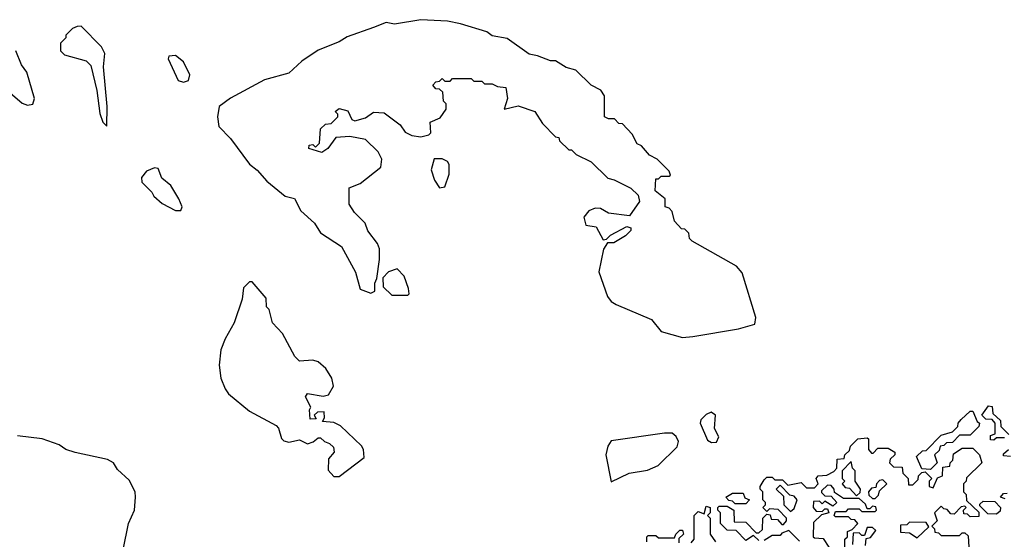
# Model space of a CAD drawing. Extents: x 2494118 to 2687960, y 757339 to 915227.
# Tile 158 of 256: x 2643315 to 2647045, y 787715 to 789683. Entities that reach past the tile are written whole.
import ezdxf

# ---------------------------------------------------------------- set-up
doc = ezdxf.new("R2010")
doc.units = 0

msp = doc.modelspace()

# ---------------------------------------------------------------- linework, layer by layer
at = {"layer": '0CON20XD'}
for points in [[(2645825, 788480), (2645865, 788483.8), (2646038.3, 788511.7), (2646100, 788530), (2646103.8, 788555), (2646051.2, 788725), (2646029.7, 788749.7), (2645862.5, 788845), (2645852.5, 788855), (2645850, 788875), (2645835, 788890), (2645821.7, 788891.7), (2645795, 788920), (2645787, 788957), (2645775, 788970), (2645760, 788975), (2645760, 789005), (2645722.5, 789035), (2645725, 789080), (2645735, 789080), (2645745, 789090), (2645775, 789090), (2645780, 789095), (2645775, 789110), (2645730, 789155), (2645700.7, 789170.7), (2645670, 789205), (2645653.6, 789213.6), (2645635, 789250), (2645598.3, 789288.3), (2645585, 789290), (2645567.5, 789307.5), (2645545, 789307.5), (2645530, 789315), (2645530, 789395), (2645516.4, 789416.4), (2645480, 789435), (2645421.7, 789491.7), (2645385, 789502.5), (2645345, 789527.5), (2645325, 789527.5), (2645277, 789547), (2645245, 789552.5), (2645161.7, 789611.7), (2645105, 789622.5), (2645085, 789637.5), (2644985, 789667.5), (2644935, 789677.5), (2644835, 789683.3), (2644735, 789666.7), (2644703, 789673), (2644655, 789653.3), (2644555, 789618.8), (2644525, 789600), (2644445, 789568), (2644383.2, 789526.8), (2644335, 789481.2), (2644242.5, 789455), (2644113.6, 789386.4), (2644070, 789355), (2644064.3, 789315), (2644069.3, 789279.3), (2644113.9, 789233.9), (2644186.1, 789136.1), (2644215, 789113.3), (2644251.4, 789071.4), (2644320, 789015), (2644355.7, 789005.7), (2644379.7, 788959.7), (2644432, 788912), (2644455, 788876.2), (2644533.9, 788823.9), (2644586.8, 788726.8), (2644605, 788662.5), (2644645, 788647.5), (2644660, 788655), (2644660, 788685), (2644667.5, 788702.5), (2644677.5, 788775), (2644677.5, 788815), (2644670, 788835), (2644633.9, 788883.9), (2644623, 788913), (2644583, 788953), (2644562.5, 788985), (2644563, 789047), (2644605, 789062.5), (2644682.5, 789125), (2644686.2, 789155), (2644672.3, 789182.3), (2644625, 789229.2), (2644565, 789241.1), (2644513, 789237), (2644482.5, 789195), (2644459.3, 789180.7), (2644410, 789195), (2644411.7, 789208.3), (2644425, 789210), (2644435, 789200), (2644450, 789215), (2644455, 789270), (2644473, 789287), (2644495, 789290), (2644520, 789315), (2644520, 789325), (2644510, 789335), (2644525, 789347.5), (2644558.3, 789338.3), (2644572.5, 789305), (2644585, 789300), (2644625, 789311.2), (2644655, 789332.5), (2644695, 789330), (2644756.7, 789285), (2644775, 789257.5), (2644800, 789245), (2644835, 789240), (2644865, 789247.5), (2644872.5, 789255), (2644870, 789295), (2644908.3, 789311.7), (2644930, 789345), (2644930, 789365), (2644920, 789375), (2644918.3, 789408.3), (2644905, 789420), (2644891.7, 789421.7), (2644880, 789435), (2644891.7, 789448.3), (2644905, 789450), (2644915, 789460), (2644925, 789450), (2644945, 789450), (2644955, 789460), (2645025, 789460), (2645035, 789450), (2645065, 789450), (2645075, 789440), (2645105, 789440), (2645125, 789430), (2645157, 789427), (2645162.5, 789385), (2645150, 789345), (2645203, 789357), (2645266.1, 789336.1), (2645295, 789290), (2645345, 789240), (2645356.7, 789236.7), (2645360, 789225), (2645395, 789190), (2645405, 789190), (2645423, 789173), (2645480, 789145), (2645543, 789083), (2645567, 789077), (2645630, 789045), (2645658.3, 789018.3), (2645662.5, 788995), (2645625, 788940), (2645545, 788950), (2645515, 788967.5), (2645495, 788970), (2645470.7, 788959.3), (2645452.5, 788935), (2645460, 788905), (2645498.3, 788898.3), (2645525, 788850), (2645538.3, 788851.7), (2645553, 788867), (2645615, 788900), (2645630, 788895), (2645630, 788885), (2645610, 788865), (2645565, 788837.5), (2645541.7, 788838.3), (2645526.1, 788813.9), (2645508.3, 788728.3), (2645542, 788635), (2645555.8, 788615.8), (2645574.4, 788604.4), (2645708.2, 788548.2), (2645745, 788502.5), (2645825, 788480)], [(2643645, 789280), (2643646.7, 789355), (2643632.5, 789505), (2643637.5, 789555), (2643625, 789580), (2643548.3, 789658.3), (2643533, 789657), (2643515, 789650), (2643490, 789625), (2643490, 789615), (2643470, 789595), (2643470, 789565), (2643485, 789550), (2643567, 789527), (2643585, 789510), (2643607.5, 789415), (2643618.3, 789328.3), (2643630, 789295), (2643645, 789280)], [(2643345, 789360), (2643365, 789363.3), (2643371.2, 789385), (2643342.5, 789485), (2643321.7, 789511.7), (2643300, 789565)], [(2643935, 789446.7), (2643955, 789452.5), (2643960, 789475), (2643935, 789523.3), (2643905, 789547.5), (2643880, 789545), (2643877.5, 789535), (2643915, 789452.5), (2643935, 789446.7)], [(2643232.5, 789445), (2643325, 789366.7), (2643345, 789360)], [(2644905, 789046.7), (2644925, 789050), (2644942.1, 789097.9), (2644942, 789135), (2644935, 789146.2), (2644915.8, 789155.8), (2644885, 789156.2), (2644874.2, 789115), (2644885.7, 789075), (2644905, 789046.7)], [(2643925, 788960), (2643930, 788975), (2643917.5, 789005), (2643887.5, 789055), (2643853.3, 789083.3), (2643839.3, 789119.3), (2643825, 789122.5), (2643795, 789110), (2643776.7, 789085), (2643777.5, 789067.5), (2643815, 789030), (2643822.5, 789015), (2643855, 788987.5), (2643905, 788960), (2643925, 788960)], [(2644785, 788640), (2644790, 788645), (2644787.5, 788665), (2644771.7, 788711.7), (2644745, 788740), (2644711.7, 788728.3), (2644690, 788705), (2644691.7, 788671.7), (2644725, 788640), (2644785, 788640)], [(2644525, 787953.3), (2644620, 788025), (2644617.5, 788055), (2644609.3, 788069.3), (2644530, 788145), (2644505, 788157.5), (2644461.7, 788161.7), (2644470, 788175), (2644468.3, 788198.3), (2644443, 788197), (2644430, 788185), (2644438.3, 788171.7), (2644415, 788170), (2644412.5, 788205), (2644417.5, 788215), (2644397.5, 788255), (2644405, 788266.7), (2644465, 788257.5), (2644485, 788262.5), (2644504, 788295), (2644497.5, 788325), (2644475, 788361.9), (2644445, 788387.5), (2644425, 788393.8), (2644375, 788390), (2644357, 788407), (2644310, 788495), (2644272.5, 788535), (2644260, 788585), (2644250, 788595), (2644248.3, 788628.3), (2644195, 788690), (2644185, 788690), (2644163, 788667), (2644157.5, 788625), (2644127.5, 788535), (2644093.3, 788475), (2644077, 788433), (2644070, 788375), (2644076.7, 788325), (2644093.3, 788285), (2644106.1, 788266.1), (2644185, 788200), (2644285.9, 788145.9), (2644295.7, 788135.7), (2644307, 788097), (2644315, 788088), (2644335, 788082.9), (2644375, 788091.2), (2644405, 788076.7), (2644426.2, 788083.8), (2644445, 788100), (2644455, 788100), (2644470, 788085), (2644488.3, 788078.3), (2644503.6, 788063.6), (2644506.7, 788045), (2644485, 788020), (2644483.6, 787976.4), (2644505, 787953.3), (2644525, 787953.3)], [(2647045, 788100), (2647015, 788100), (2647005, 788090), (2646991.7, 788091.7), (2646991.7, 788108.3), (2647010, 788115), (2647010, 788155), (2646998.3, 788168.3), (2646975, 788170), (2646960, 788185), (2646985, 788220), (2646998.3, 788218.3), (2647001.7, 788191.7), (2647030, 788165), (2647031.7, 788141.7), (2647061.7, 788111.7)], [(2645935, 788082), (2645955, 788082.5), (2645963.6, 788103.6), (2645946.7, 788135), (2645950, 788185), (2645933.6, 788196.4), (2645915, 788187.5), (2645895, 788167.5), (2645892.5, 788155), (2645920.5, 788090.5), (2645935, 788082)], [(2646765, 787980), (2646731.7, 787981.7), (2646711.7, 788028.3), (2646735, 788050), (2646748.3, 788051.7), (2646805, 788110), (2646848.3, 788121.7), (2646868.3, 788141.7), (2646870, 788155), (2646881.7, 788168.3), (2646915, 788200), (2646925, 788200), (2646941.7, 788161.7), (2646950, 788155), (2646948.3, 788141.7), (2646915, 788110), (2646875, 788110), (2646848.3, 788081.7), (2646825, 788080), (2646815, 788070), (2646801.7, 788068.3), (2646798.3, 788051.7), (2646780, 788035), (2646790, 788005), (2646765, 787980)], [(2643706.7, 787675), (2643726.7, 787775), (2643750, 787825), (2643753.3, 787875), (2643752.5, 787895), (2643729.3, 787939.3), (2643685, 787980), (2643670, 788005), (2643647, 788017), (2643525, 788043.3), (2643490, 788055), (2643465, 788073.3), (2643400, 788095), (2643307, 788107)], [(2645555, 787932.5), (2645624.1, 787965.9), (2645692.9, 787977.1), (2645732.9, 787995), (2645805.7, 788065), (2645810.8, 788085), (2645802, 788105), (2645786.5, 788116.5), (2645757.7, 788117.7), (2645555, 788087.8), (2645542.4, 788067.6), (2645535.3, 788035), (2645555, 787932.5)], [(2646115, 787710), (2646095, 787730), (2646065, 787710), (2646028.3, 787748.3), (2645995, 787750), (2645970, 787775), (2645970, 787815), (2645960, 787825), (2645960, 787835), (2645965, 787840), (2645995, 787840), (2646020, 787825), (2646021.7, 787781.7), (2646065, 787780), (2646105, 787740), (2646115, 787740), (2646128.3, 787751.7), (2646130, 787795), (2646145, 787810), (2646158.3, 787808.3), (2646161.7, 787791.7), (2646185, 787790), (2646201.7, 787771.7), (2646208.3, 787771.7), (2646220, 787785), (2646220, 787795), (2646188.3, 787828.3), (2646155, 787830), (2646145, 787820), (2646130, 787835), (2646140, 787845), (2646140, 787855), (2646130, 787865), (2646130, 787895), (2646120, 787905), (2646120, 787915), (2646135, 787940), (2646145, 787950), (2646165, 787950), (2646175, 787940), (2646205, 787940), (2646225, 787920), (2646275, 787930), (2646295, 787910), (2646325, 787910), (2646340, 787925), (2646332.5, 787945), (2646340, 787955), (2646371.7, 787958.3), (2646398.3, 787971.7), (2646410, 787985), (2646411.7, 788018.3), (2646438.3, 788021.7), (2646440, 788035), (2646458.3, 788051.7), (2646461.7, 788068.3), (2646490, 788095), (2646525, 788100), (2646530, 788095), (2646530, 788055), (2646541.7, 788041.7), (2646548.3, 788041.7), (2646565, 788060), (2646605, 788060), (2646630, 788045), (2646630, 788035), (2646611.7, 788018.3), (2646610, 788005), (2646625, 787990), (2646658.3, 787988.3), (2646660, 787965), (2646680, 787945), (2646681.7, 787921.7), (2646698.3, 787921.7), (2646718.3, 787941.7), (2646720, 787955), (2646731.7, 787968.3), (2646745, 787970), (2646770, 787945), (2646760, 787935), (2646760, 787915), (2646775, 787910), (2646791.7, 787948.3), (2646810, 787955), (2646811.7, 787988.3), (2646838.3, 787991.7), (2646840, 788005), (2646850, 788015), (2646851.7, 788038.3), (2646885, 788060), (2646925, 788060), (2646950, 788035), (2646960, 788005), (2646901.7, 787948.3), (2646900, 787935), (2646890, 787925), (2646890, 787895), (2646900, 787885), (2646901.7, 787861.7), (2646948.3, 787818.3), (2646948.3, 787801.7), (2646915, 787800), (2646905, 787810), (2646891.7, 787811.7), (2646890, 787825), (2646900, 787835), (2646895, 787840), (2646881.7, 787838.3), (2646855, 787810), (2646841.7, 787811.7), (2646828.3, 787828.3), (2646815, 787830), (2646805, 787840), (2646780, 787815), (2646790, 787785), (2646770, 787765), (2646780, 787755), (2646781.7, 787741.7), (2646795, 787740), (2646805, 787730), (2646875, 787730), (2646885, 787740), (2646895, 787740), (2646908.3, 787728.3), (2646910, 787685)], [(2647068.3, 788028.3), (2647041.7, 788031.7), (2647041.7, 788038.3), (2647060, 788055)], [(2646485, 787880), (2646498.3, 787891.7), (2646500, 787905), (2646480, 787935), (2646480, 787975), (2646470, 787985), (2646465, 788010), (2646430, 787975), (2646430, 787945), (2646440, 787935), (2646430, 787925), (2646441.7, 787911.7), (2646458.3, 787908.3), (2646485, 787880)], [(2646235, 787820), (2646248.3, 787831.7), (2646260, 787865), (2646248.3, 787878.3), (2646231.7, 787881.7), (2646195, 787920), (2646180, 787905), (2646208.3, 787878.3), (2646210, 787845), (2646235, 787820)], [(2646440, 787685), (2646440, 787715), (2646450, 787725), (2646450, 787745), (2646468.3, 787751.7), (2646490, 787775), (2646478.3, 787788.3), (2646465, 787790), (2646455, 787800), (2646405, 787800), (2646400, 787805), (2646405, 787820), (2646445, 787820), (2646455, 787830), (2646495, 787830), (2646505, 787820), (2646555, 787820), (2646560, 787825), (2646558.3, 787838.3), (2646545, 787840), (2646535, 787830), (2646525, 787830), (2646518.3, 787848.3), (2646495, 787870), (2646435, 787870), (2646401.7, 787891.7), (2646400, 787905), (2646388.3, 787918.3), (2646375, 787920), (2646351.7, 787898.3), (2646351.7, 787891.7), (2646365, 787880), (2646388.3, 787878.3), (2646410, 787855), (2646395, 787840), (2646365, 787860), (2646355, 787850), (2646345, 787860), (2646321.7, 787858.3), (2646320, 787835), (2646331.7, 787821.7), (2646355, 787820), (2646365, 787830), (2646375, 787830), (2646380, 787815), (2646351.7, 787808.3), (2646321.7, 787778.3), (2646320, 787725), (2646325, 787720), (2646358.3, 787718.3), (2646380, 787685)], [(2646555, 787870), (2646568.3, 787881.7), (2646571.7, 787898.3), (2646600, 787925), (2646585, 787940), (2646571.7, 787938.3), (2646560, 787925), (2646558.3, 787911.7), (2646541.7, 787908.3), (2646530, 787895), (2646531.7, 787881.7), (2646545, 787870), (2646555, 787870)], [(2646065, 787850), (2646025, 787850), (2646015, 787860), (2646001.7, 787861.7), (2645990, 787875), (2646015, 787890), (2646055, 787890), (2646061.7, 787871.7), (2646080, 787865), (2646065, 787850)], [(2647048.3, 787868.3), (2647030, 787875), (2647041.7, 787888.3), (2647055, 787890)], [(2645858.3, 787701.7), (2645870, 787715), (2645870, 787805), (2645885, 787820), (2645908.3, 787811.7), (2645915, 787840), (2645930, 787835), (2645930, 787815), (2645920, 787805), (2645930, 787795), (2645930, 787735), (2645950, 787705)], [(2647015, 787810), (2646981.7, 787811.7), (2646951.7, 787841.7), (2646951.7, 787848.3), (2646965, 787860), (2647008.3, 787858.3), (2647030, 787835), (2647028.3, 787821.7), (2647015, 787810)], [(2646518.3, 787691.7), (2646521.7, 787718.3), (2646538.3, 787721.7), (2646558.3, 787748.3), (2646545, 787760), (2646525, 787760), (2646515, 787730), (2646505, 787730), (2646495, 787740), (2646471.7, 787738.3), (2646470, 787695)], [(2646715, 787720), (2646758.3, 787761.7), (2646748.3, 787778.3), (2646685, 787780), (2646675, 787770), (2646651.7, 787768.3), (2646651.7, 787741.7), (2646685, 787740), (2646715, 787720)], [(2645690, 787705), (2645690, 787725), (2645695, 787730), (2645725, 787730), (2645735, 787720), (2645795, 787720), (2645800, 787735), (2645815, 787750), (2645825, 787750), (2645830, 787735), (2645811.7, 787718.3), (2645811.7, 787701.7)], [(2646268.3, 787708.3), (2646228.3, 787748.3), (2646201.7, 787738.3), (2646195, 787730), (2646165, 787730), (2646135, 787710)]]:
    msp.add_lwpolyline(points, dxfattribs=at)

doc.saveas('drawing.dxf')
